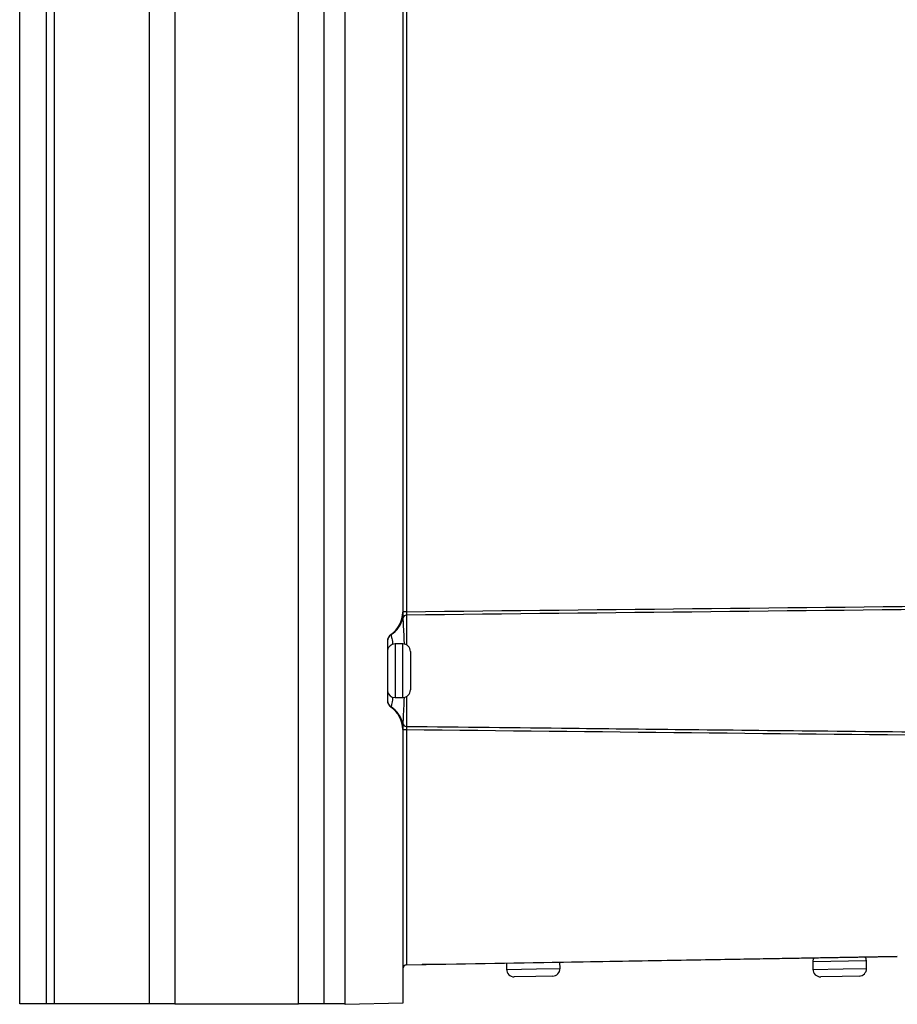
# Model space of a CAD drawing. Header units: millimetres. Extents: x 15440 to 16422, y 10215 to 11289.
# Tile 2 of 143: x 15676 to 15790, y 10616 to 10745. Entities that reach past the tile are written whole.
import ezdxf

# ---------------------------------------------------------------- set-up
doc = ezdxf.new("R2010")
doc.units = ezdxf.units.MM

msp = doc.modelspace()

# ---------------------------------------------------------------- linework, layer by layer
at = {"color": 7, "linetype": 'Continuous', "lineweight": 25}
for p, q in [((15675.84, 10616.11), (15675.84, 10873.11)), ((15679.34, 10616.11), (15679.34, 10873.11)), ((15680.34, 10873.11), (15680.34, 10616.11)), ((15692.79, 10616.11), (15692.79, 10873.11)), ((15696.09, 10873.11), (15696.09, 10616.11)), ((15712.24, 10616.11), (15712.24, 10873.11)), ((15715.53, 10873.11), (15715.53, 10616.11)), ((15718.34, 10616.06), (15718.34, 10873.15)), ((15725.84, 10821.96), (15725.84, 10667.25)), ((15726.33, 10821.9), (15726.33, 10667.32)), ((15726.33, 10667.32), (15725.84, 10667.32)), ((15726.33, 10666.87), (15726.33, 10662.98)), ((15723.84, 10663.51), (15723.84, 10655.7)), ((15725.84, 10663.11), (15724.83, 10663.11)), ((15724.83, 10663.11), (15724.83, 10656.11)), ((15725.84, 10660.04), (15725.84, 10663.11)), ((15726.84, 10662.11), (15726.84, 10659.91)), ((15725.84, 10656.11), (15725.84, 10660.04)), ((15726.84, 10659.91), (15726.84, 10657.11)), ((15724.83, 10656.11), (15725.84, 10656.11)), ((15726.33, 10656.24), (15726.33, 10652.35)), ((15725.84, 10651.96), (15725.84, 10616.2)), ((15726.33, 10651.9), (15725.84, 10651.9)), ((15726.33, 10651.9), (15726.33, 10621.2)), ((15726.33, 10621.2), (15790.39, 10622.32)), ((15790.39, 10622.32), (15732.86, 10621.32)), ((15786.36, 10621.75), (15779.36, 10621.63)), ((15779.36, 10621.63), (15779.38, 10620.63)), ((15786.38, 10620.75), (15786.36, 10621.75)), ((15728.35, 10621.24), (15728.36, 10621.24)), ((15732.86, 10621.32), (15728.36, 10621.24)), ((15732.86, 10621.32), (15732.86, 10621.32)), ((15739.37, 10621.43), (15739.38, 10620.63)), ((15739.38, 10620.63), (15743.31, 10620.7)), ((15743.31, 10620.7), (15746.38, 10620.75)), ((15746.38, 10620.75), (15746.36, 10621.55)), ((15779.38, 10620.63), (15783.31, 10620.7)), ((15783.31, 10620.7), (15786.38, 10620.75)), ((15743.2, 10619.7), (15740.4, 10619.65)), ((15745.4, 10619.74), (15743.2, 10619.7)), ((15783.2, 10619.7), (15780.4, 10619.65)), ((15785.4, 10619.74), (15783.2, 10619.7)), ((15679.34, 10616.11), (15675.84, 10616.11)), ((15680.34, 10616.11), (15679.34, 10616.11)), ((15692.79, 10616.11), (15680.34, 10616.11)), ((15696.09, 10616.11), (15692.79, 10616.11)), ((15696.09, 10616.11), (15712.24, 10616.11)), ((15715.53, 10616.11), (15712.24, 10616.11)), ((15718.34, 10616.11), (15715.53, 10616.11)), ((15725.84, 10616.2), (15718.34, 10616.06))]:
    msp.add_line(p, q, dxfattribs=at)
for centre, radius, start, end in [((15722.34, 10667.25), 3.5, 303.749, 0), ((15726.32, 10666.37), 0.492, 89.1442, 162.5243), ((15722.43, 10667.29), 3.51, 302.4103, 347.3058), ((15724.84, 10663.51), 1, 123.749, 180), ((15724.83, 10663.48), 0.995, 121.8003, 179.9557), ((15724.83, 10662.11), 1, 90, 171.8904), ((15725.84, 10662.11), 1, 0, 90), ((15724.83, 10657.11), 1, 188.1096, 270), ((15725.84, 10657.11), 1, 270, 0), ((15724.83, 10655.73), 0.995, 180.0443, 238.1997), ((15724.84, 10655.7), 1, 180, 236.251), ((15722.34, 10651.96), 3.5, 0, 56.251), ((15722.43, 10651.92), 3.51, 12.6942, 57.5897), ((15726.32, 10652.84), 0.492, 197.4757, 270.8558), ((15780.36, 10621.65), 1, 151.0661, 181), ((15785.36, 10621.74), 1, 1, 30.9339), ((15726.34, 10620.7), 0.5, 91, 180), ((15740.38, 10620.65), 1, 181, 271), ((15745.38, 10620.74), 1, 271, 1), ((15780.38, 10620.65), 1, 181, 271), ((15785.38, 10620.74), 1, 271, 1)]:
    msp.add_arc(centre, radius, start, end, dxfattribs=at)
for points in [[(15726.33, 10667.32), (15752.87, 10667.61), (15779.42, 10667.89), (15805.97, 10668.16)], [(15805.81, 10667.73), (15779.31, 10667.45), (15752.82, 10667.17), (15726.33, 10666.87)], [(15800.73, 10651.11), (15775.93, 10651.36), (15751.13, 10651.62), (15726.33, 10651.9)]]:
    msp.add_open_spline(points, degree=3, dxfattribs=at)
for points, knots in [([(15725.84, 10667.23), (15725.84, 10667.21), (15725.85, 10667.17), (15725.85, 10667.1), (15725.85, 10667.06), (15725.85, 10666.95), (15725.85, 10666.88), (15725.85, 10666.76), (15725.85, 10666.7), (15725.85, 10666.6), (15725.85, 10666.55), (15725.85, 10666.52)], [0, 0, 0, 0, 0.125, 0.125, 0.25, 0.25, 0.5, 0.5, 0.75, 0.75, 1, 1, 1, 1]), ([(15726.33, 10667.32), (15726.33, 10667.22), (15726.33, 10667.13), (15726.33, 10666.97), (15726.33, 10666.91), (15726.33, 10666.87)], [0, 0, 0, 0, 0.5, 0.5, 1, 1, 1, 1]), ([(15725.85, 10666.52), (15725.86, 10666.33), (15725.88, 10665.88), (15725.94, 10664.77), (15725.99, 10663.72), (15726.01, 10663.12), (15726.02, 10663.07)], [0, 0, 0, 0, 0.25904, 0.61699, 0.966225, 1, 1, 1, 1]), ([(15724.29, 10664.34), (15724.29, 10664.34), (15724.29, 10664.34), (15724.3, 10664.34), (15724.31, 10664.34), (15724.31, 10664.33), (15724.31, 10664.33), (15724.31, 10664.33)], [0, 0, 0, 0, 0.5, 0.5, 0.75, 0.75, 1, 1, 1, 1]), ([(15724.31, 10664.33), (15724.33, 10664.24), (15724.38, 10664.06), (15724.48, 10663.5), (15724.52, 10663.08), (15724.53, 10663.04)], [0, 0, 0, 0, 0.478784, 0.954953, 1, 1, 1, 1]), ([(15724.52, 10656.17), (15724.51, 10656.04), (15724.46, 10655.53), (15724.36, 10655.07), (15724.33, 10654.94), (15724.31, 10654.89)], [0, 0, 0, 0, 0.155999, 0.642331, 1, 1, 1, 1]), ([(15726.02, 10656.14), (15725.99, 10655.64), (15725.95, 10654.55), (15725.88, 10653.39), (15725.86, 10652.9), (15725.85, 10652.69)], [0, 0, 0, 0, 0.332694, 0.723765, 1, 1, 1, 1]), ([(15724.31, 10654.89), (15724.31, 10654.89), (15724.31, 10654.88), (15724.31, 10654.88), (15724.3, 10654.88), (15724.29, 10654.87), (15724.29, 10654.87), (15724.29, 10654.87)], [0, 0, 0, 0, 0.25, 0.25, 0.5, 0.5, 1, 1, 1, 1]), ([(15725.85, 10652.69), (15725.85, 10652.63), (15725.85, 10652.52), (15725.85, 10652.33), (15725.85, 10652.26), (15725.85, 10652.15), (15725.85, 10652.12), (15725.85, 10652.04), (15725.84, 10652), (15725.84, 10651.99)], [0, 0, 0, 0, 0.5, 0.5, 0.75, 0.75, 0.875, 0.875, 1, 1, 1, 1]), ([(15726.33, 10652.35), (15726.33, 10652.31), (15726.33, 10652.25), (15726.33, 10652.09), (15726.33, 10651.99), (15726.33, 10651.9)], [0, 0, 0, 0, 0.5, 0.5, 1, 1, 1, 1]), ([(15726.33, 10652.35), (15733.52, 10652.27), (15740.72, 10652.19), (15747.91, 10652.11), (15753.06, 10652.05), (15758.2, 10651.99), (15763.34, 10651.94), (15769.34, 10651.87), (15775.34, 10651.81), (15781.33, 10651.75), (15787.76, 10651.68), (15794.18, 10651.61), (15800.6, 10651.54)], [0.00049138, 0.00049138, 0.00049138, 0.00049138, 0.02207927, 0.02207927, 0.02207927, 0.0375117, 0.0375117, 0.0375117, 0.05550666, 0.05550666, 0.05550666, 0.07477436, 0.07477436, 0.07477436, 0.07477436])]:
    msp.add_open_spline(points, degree=3, knots=knots, dxfattribs=at)

doc.saveas('drawing.dxf')
